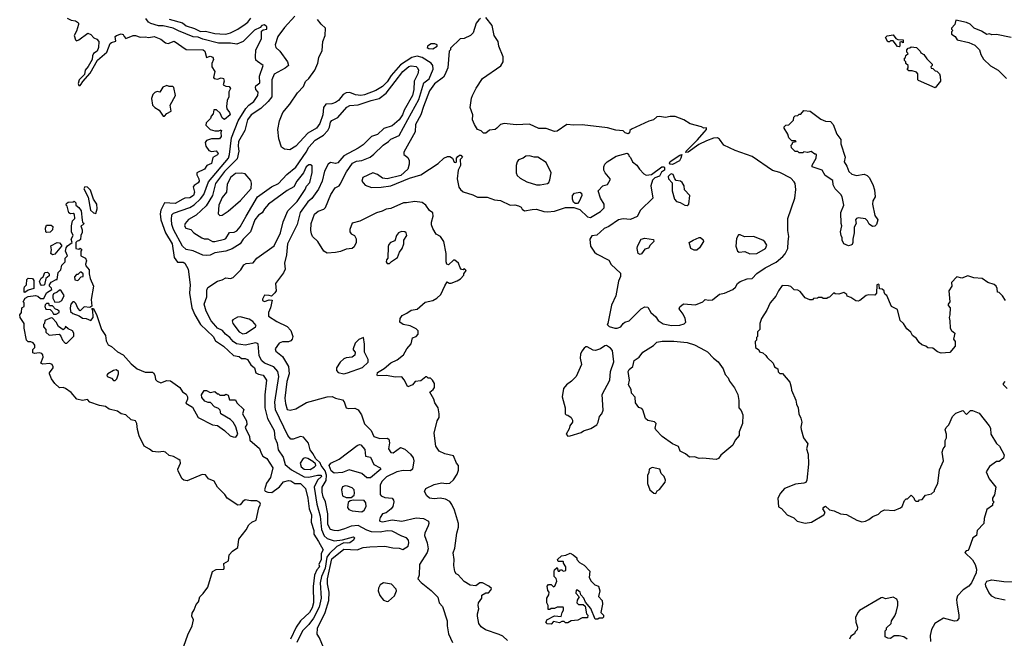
# Model space of a CAD drawing. Extents: x 1793424 to 1900092, y 321114 to 470632.
# Tile 10 of 256: x 1844433 to 1852609, y 346542 to 351675. Entities that reach past the tile are written whole.
import ezdxf

# ---------------------------------------------------------------- set-up
doc = ezdxf.new("R2010")
doc.units = 0

msp = doc.modelspace()

# ---------------------------------------------------------------- linework, layer by layer
at = {"layer": '0CON05XD'}
for points in [[(1844827.7, 351687.7), (1844861.2, 351671.2), (1844895.9, 351665.9), (1844912.5, 351655), (1844922.5, 351645), (1844922.5, 351635), (1844905, 351580), (1844886.2, 351545), (1844897, 351507), (1844905, 351500), (1844925, 351507.5), (1844998.3, 351561.7), (1845025, 351552.5), (1845050, 351525), (1845075, 351512.5), (1845090, 351495), (1845088.8, 351445), (1845075.6, 351415), (1845045, 351393.8), (1845036.9, 351375), (1845035.5, 351344.5), (1845002.8, 351287.2), (1844976.2, 351255), (1844971.2, 351218.8), (1844926.7, 351175), (1844917.5, 351145), (1844925, 351130), (1844935, 351130), (1844945, 351140), (1844957.7, 351162.3), (1845018.8, 351231.2), (1845079.7, 351340.3), (1845157.5, 351405), (1845185, 351478), (1845195, 351486.9), (1845232.5, 351497.5), (1845226.2, 351535), (1845237.5, 351545), (1845276.7, 351556.7), (1845293, 351553), (1845300, 351535), (1845315, 351520), (1845375, 351542.5), (1845395, 351542.5), (1845435, 351528.8), (1845475, 351533.3), (1845505, 351527.5), (1845550, 351535), (1845605, 351512), (1845643.9, 351483.9), (1845665, 351476.7), (1845715, 351496.2), (1845815, 351426.7), (1845957.5, 351425), (1845970, 351415), (1845985, 351360), (1846015, 351372.5), (1846037.5, 351365), (1846042.5, 351345), (1846028.3, 351311.7), (1846027.5, 351285), (1846052.5, 351245), (1846043.3, 351195), (1846047, 351187), (1846075, 351180), (1846105, 351192.5), (1846125, 351187.5), (1846130, 351165), (1846123.9, 351133.9), (1846143.6, 351123.6), (1846171.7, 351121.7), (1846182.5, 351105), (1846170, 351075), (1846170, 351035), (1846156, 351005), (1846150, 350955), (1846154.2, 350934.2), (1846176.7, 350905), (1846180, 350885), (1846135, 350847.5), (1846128.3, 350848.3), (1846115, 350860), (1846099.2, 350899.2), (1846066.1, 350926.1), (1846045, 350927.5), (1846038.8, 350895), (1846023.3, 350875), (1846018, 350855), (1845981.7, 350818.3), (1845979.3, 350799.3), (1846015, 350762.5), (1846055, 350752.5), (1846087.5, 350752.5), (1846105, 350760), (1846110, 350755), (1846102.5, 350737.5), (1846106.2, 350705), (1846093.6, 350686.4), (1846025, 350686.2), (1845985, 350672.5), (1845973.9, 350656.1), (1845980, 350625), (1846005, 350590), (1846025, 350580), (1846065, 350586.7), (1846080, 350565), (1846075.8, 350554.2), (1846037.7, 350532.3), (1846027.3, 350482.7), (1845987.5, 350465), (1845966.7, 350435), (1845903.3, 350405), (1845903.6, 350386.4), (1845921.2, 350355), (1845923.8, 350335), (1845915, 350322), (1845880.8, 350299.2), (1845873.5, 350286.5), (1845884.4, 350244.4), (1845876.5, 350215), (1845845, 350196.9), (1845805, 350193.8), (1845786.7, 350185), (1845725, 350150.4), (1845635, 350155.8), (1845604.5, 350095), (1845599.6, 350065), (1845606.5, 350015), (1845643.1, 349905), (1845700, 349815), (1845715, 349702), (1845745, 349662.5), (1845791.9, 349661.9), (1845804, 349655), (1845832.9, 349605), (1845848.6, 349475), (1845842.9, 349405), (1845862.5, 349285), (1845886.7, 349225), (1845934.6, 349144.6), (1846041.1, 349045), (1846060.2, 349010.2), (1846125.3, 348965.3), (1846209.2, 348889.2), (1846255, 348880), (1846275, 348864.6), (1846305, 348863.1), (1846325, 348854.2), (1846351.4, 348811.4), (1846382.2, 348785), (1846393.6, 348745), (1846415, 348733.8), (1846455, 348725.8), (1846484, 348685), (1846468.8, 348561.2), (1846468.2, 348455), (1846491.9, 348365), (1846545.6, 348265), (1846552.5, 348205), (1846571.4, 348161.4), (1846580, 348105), (1846621.2, 348045), (1846636.7, 347985), (1846690, 347940), (1846795, 347881.8), (1846835, 347877.9), (1846905, 347896.1), (1846935.5, 347895), (1846939.6, 347885), (1846906.5, 347853.5), (1846877.4, 347795), (1846900, 347655), (1846928.8, 347555)], [(1847339.5, 347299.5), (1847465, 347305.4), (1847531.9, 347291.9), (1847585, 347288.9), (1847615, 347279.5), (1847659.2, 347305), (1847665.6, 347335), (1847662, 347355), (1847645, 347375.7), (1847605, 347388.1), (1847525, 347432), (1847485, 347434.6), (1847427, 347423), (1847355, 347425.4), (1847315, 347439.2), (1847245, 347477.9), (1847185, 347471.2), (1847131.3, 347448.7), (1847075, 347434.6), (1847045, 347435.4), (1847013.3, 347445), (1846991.5, 347485), (1846990.7, 347575), (1846973.8, 347675), (1846952.9, 347715), (1846945.3, 347755.3), (1846945.4, 347795), (1846978.9, 347851.1), (1846981.6, 347895), (1846970.6, 347930.6), (1846935.7, 347975.7), (1846926.9, 347996.9), (1846891.7, 348031.7), (1846868.6, 348075), (1846844.4, 348105), (1846830, 348160), (1846789.4, 348209.4), (1846765, 348216), (1846705, 348193.5), (1846685, 348193.1), (1846660, 348225), (1846557.3, 348437.3), (1846552.2, 348502.2), (1846584.5, 348715), (1846576.5, 348755), (1846544.2, 348795), (1846466.2, 348825), (1846443.9, 348843.9), (1846422.7, 348885), (1846414.2, 348984.2), (1846395, 348994), (1846305.7, 348974.3), (1846234.3, 348985.7), (1846205, 349003.3), (1846178.6, 349038.6), (1846143.5, 349065), (1846116.2, 349096.2), (1846075.4, 349115.4), (1846060.8, 349130.8), (1846022.2, 349175), (1845982.5, 349255), (1845963.8, 349315), (1845986.7, 349375), (1845988.3, 349431.7), (1845995, 349452.5), (1846075, 349505.7), (1846115, 349515.8), (1846145, 349532.5), (1846185, 349528), (1846205, 349536.2), (1846270.6, 349599.4), (1846295, 349640.6), (1846315, 349651.5), (1846372.9, 349657.1), (1846401.1, 349695), (1846545, 349798.6), (1846599.1, 349905), (1846622, 349998), (1846660, 350090), (1846736.5, 350165), (1846803.3, 350265), (1846815.9, 350294.1), (1846842, 350325), (1846863, 350407), (1846862.5, 350462.5), (1846848.3, 350471.7), (1846835, 350471.2), (1846812.9, 350455), (1846791.1, 350405), (1846733.5, 350335), (1846710.9, 350289.1), (1846655, 350258.6), (1846500.6, 350145), (1846464.7, 350105.3), (1846447.6, 350072.4), (1846415, 350051.5), (1846385.4, 350015), (1846350, 349915), (1846289.4, 349855), (1846265, 349814), (1846196.8, 349773.2), (1846145, 349754.7), (1846055, 349740), (1846015, 349720.9), (1845985, 349718.8), (1845955, 349721.6), (1845875, 349757.5), (1845815, 349767.3), (1845785.4, 349795), (1845709.2, 349935), (1845696.2, 349975), (1845693.5, 350016.5), (1845695.7, 350054.3), (1845710, 350070), (1845845, 350116.2), (1845881.8, 350138.2), (1845935, 350189.6), (1845962.4, 350225), (1846000.7, 350329.3), (1846166.8, 350525), (1846176.7, 350555), (1846190.7, 350695), (1846247.3, 350835), (1846311.1, 350938.9), (1846335, 350964.5), (1846378.6, 350995), (1846411.4, 351045), (1846414.1, 351074.1), (1846394.6, 351094.6), (1846392.1, 351115), (1846395, 351125.6), (1846428.3, 351151.7), (1846424.7, 351205), (1846454, 351294), (1846407, 351327), (1846395, 351340), (1846390, 351365), (1846393.6, 351425), (1846440.8, 351515), (1846440.3, 351579.7), (1846455, 351591.2), (1846486.7, 351595), (1846486.1, 351616.1), (1846465, 351632.5), (1846445, 351627.5), (1846430.7, 351609.3), (1846383.2, 351586.8), (1846288, 351495), (1846235, 351472.9), (1846185, 351479.5), (1846085, 351479.5), (1845953.5, 351513.5), (1845915, 351529.2), (1845875, 351533.6), (1845751.4, 351581.4), (1845706.7, 351605), (1845625, 351623.8), (1845585, 351624.6), (1845522.1, 351642.1), (1845503.8, 351653.8), (1845481.4, 351685)], [(1845675, 351679.2), (1845785, 351649.2), (1845815.8, 351625), (1845885, 351602.4), (1845935, 351576.9), (1845975, 351580), (1846055, 351560.5), (1846095, 351557.1), (1846145, 351555.5), (1846185, 351564.6), (1846245, 351595.8), (1846305, 351637.8), (1846327.5, 351655), (1846352, 351688)], [(1846718.9, 351705), (1846630.8, 351609.2), (1846576.4, 351535), (1846554.5, 351465), (1846559.2, 351445), (1846592.8, 351412.8), (1846656, 351325), (1846664, 351295), (1846637.8, 351272.2), (1846546.7, 351223.3), (1846527.7, 351175), (1846526.2, 351033.8), (1846495.6, 350995), (1846435, 350936.7), (1846355, 350884.4), (1846325, 350843.8), (1846301.9, 350755), (1846251.3, 350665), (1846247.3, 350625), (1846253.2, 350585), (1846239.6, 350520.4), (1846135, 350416.1), (1846060.4, 350315), (1846034.1, 350215.9), (1845980.9, 350129.1), (1845898.3, 350051.7), (1845835, 350017.5), (1845808, 349985), (1845802, 349965), (1845813.3, 349945), (1845855, 349933.8), (1845880, 349905), (1845944.3, 349864.3), (1845965, 349856.2), (1845995, 349857.5), (1846035, 349834.2), (1846055, 349834.2), (1846135, 349852.5), (1846145, 349858.8), (1846175, 349908), (1846215, 349912.5), (1846235, 349922.9), (1846263.1, 349955), (1846314.4, 350045.6), (1846409.2, 350205), (1846522.9, 350287.1), (1846582, 350315), (1846651.1, 350388.9), (1846725, 350450.6), (1846812.9, 350575), (1846833.1, 350616.9), (1846885.4, 350675), (1846955, 350716.4), (1846991.8, 350755), (1847005.8, 350784.2), (1847014.6, 350825), (1847025, 350838.6), (1847075, 350864.2), (1847150.9, 350949.1), (1847175, 350963.1), (1847245, 350969.6), (1847351.2, 351005), (1847419.2, 351020.8), (1847475.5, 351065), (1847551.2, 351161.2), (1847615, 351244.4), (1847665, 351285.4), (1847685, 351291.1), (1847725, 351285.6), (1847737.5, 351275), (1847744.2, 351255), (1847740, 351225), (1847710, 351165), (1847705.5, 351095), (1847693.7, 351046.3), (1847626.2, 350925), (1847612.5, 350885), (1847585.4, 350845), (1847525, 350794.4), (1847456.7, 350773.3), (1847405, 350720.9), (1847355.7, 350705), (1847285, 350637.5), (1847242.6, 350607.4), (1847123.6, 350546.3), (1847075, 350486.2), (1847055, 350481.2), (1847015, 350489.2), (1846995, 350475.8), (1846965, 350418.8), (1846944.1, 350335.9), (1846915, 350269.2), (1846858.2, 350191.8), (1846826.9, 350163.1), (1846761.9, 350075), (1846737.8, 349975), (1846655.8, 349815), (1846650, 349725), (1846632.5, 349655), (1846637.5, 349605), (1846622.5, 349575), (1846557.5, 349485), (1846562.5, 349425), (1846553, 349407), (1846525, 349380), (1846505, 349387.5), (1846465, 349390), (1846450, 349355), (1846450, 349345), (1846465, 349337.5), (1846505, 349350), (1846528.3, 349348.3), (1846517, 349283), (1846500, 349245), (1846500, 349215), (1846569.3, 349169.3), (1846655, 349130), (1846683.3, 349095), (1846700, 349045), (1846696.7, 349025), (1846685, 349010), (1846665, 349001.2), (1846615, 349000.8), (1846588.8, 348991.2), (1846553.8, 348945), (1846561.2, 348925), (1846615, 348878.8), (1846666.2, 348796.2), (1846669.5, 348735), (1846652.6, 348672.6)], [(1846925, 350813.3), (1846897.5, 350775), (1846825, 350734), (1846725, 350626), (1846675, 350596), (1846630.8, 350600.8), (1846607.7, 350617.7), (1846583.8, 350685), (1846576, 350765), (1846590, 350835), (1846618, 350905), (1846676.8, 350973.2), (1846740.9, 351069.1), (1846788.8, 351121.2), (1846807.7, 351162.3), (1846835, 351186.7), (1846883.8, 351255), (1846908, 351315), (1846918.3, 351361.7), (1846945, 351420), (1846950, 351495), (1846970, 351545), (1846972.5, 351605), (1846937, 351637), (1846905, 351677.5)], [(1848260, 351685), (1848245, 351672.5), (1848223.3, 351645), (1848197.5, 351565), (1848176.4, 351543.6), (1848125, 351517.5), (1848090, 351515), (1848011.7, 351438.3), (1848010, 351425), (1848000, 351415), (1847988, 351275), (1847963.9, 351216.1), (1847951.2, 351198.8), (1847877.8, 351142.2), (1847835.6, 351085), (1847786.7, 350953.3), (1847763.8, 350886.2), (1847721.1, 350805), (1847717.5, 350745), (1847622.5, 350575), (1847622.5, 350555), (1847655, 350532.5), (1847666.1, 350506.1), (1847668, 350475), (1847656.8, 350433.2), (1847597.7, 350382.3), (1847485.9, 350354.1), (1847445, 350360), (1847405, 350390), (1847365, 350403.8), (1847283.3, 350365), (1847273.9, 350333.9), (1847303, 350303), (1847355, 350282), (1847435, 350284), (1847515, 350296.2), (1847671.2, 350358.8), (1847765, 350387.5), (1847908.8, 350481.2), (1847954.2, 350525.8), (1847985, 350540), (1848005, 350540), (1848026.4, 350526.4), (1848041.7, 350491.7), (1848055, 350490), (1848060, 350495), (1848060, 350525), (1848070.7, 350539.3), (1848085, 350550), (1848095, 350550), (1848110, 350535), (1848090, 350515), (1848092.5, 350465), (1848073.6, 350426.4), (1848066.2, 350355), (1848080, 350285), (1848092.5, 350265), (1848115, 350246.7), (1848195, 350221.2), (1848235, 350201.2), (1848315, 350201.2), (1848375, 350181.2), (1848425.8, 350175.8), (1848505, 350136.2), (1848545, 350137.5), (1848575, 350131.2), (1848598, 350118), (1848605, 350102.5), (1848625, 350087.5), (1848689.3, 350100.7), (1848725, 350101.2), (1848785, 350082), (1848815, 350080), (1848875, 350086.7), (1848965, 350116.7), (1849035, 350117.5), (1849085, 350100), (1849149.3, 350039.3), (1849173.9, 350033.9), (1849255.8, 350084.2), (1849286.7, 350115), (1849287.5, 350145), (1849256.2, 350195), (1849237.5, 350255), (1849275, 350297.5), (1849315, 350307.5), (1849337.5, 350345), (1849337.5, 350355), (1849293.3, 350405), (1849283.8, 350425), (1849282.5, 350455), (1849291.4, 350475), (1849312, 350495), (1849385, 350542), (1849477, 350567), (1849488.3, 350558.3), (1849490, 350545), (1849505, 350530), (1849522.5, 350495), (1849557.7, 350467.7), (1849578.8, 350435), (1849615.6, 350395.6), (1849635, 350385.7), (1849680, 350390), (1849765, 350452.5), (1849784.2, 350454.2), (1849788.5, 350445), (1849786.4, 350425), (1849761.2, 350408.8), (1849745, 350375.7), (1849708.3, 350361.7), (1849686.6, 350343.4), (1849674.2, 350295), (1849690, 350195), (1849588.8, 350095), (1849559.3, 350040.7), (1849505, 350016.7), (1849445, 350023.3), (1849406.1, 350013.9), (1849325, 349958.8), (1849285, 349941.2), (1849225, 349887.5), (1849185, 349880), (1849167.5, 349855), (1849174.2, 349794.2), (1849206.1, 349746.1), (1849221.7, 349731.7), (1849325, 349680), (1849345, 349642.5), (1849421.7, 349571.7), (1849422.5, 349545), (1849406.7, 349505), (1849382.5, 349382.5), (1849346.7, 349305), (1849317.5, 349155), (1849310, 349145), (1849328.3, 349128.3), (1849373.9, 349113.9)], [(1849373.9, 349113.9), (1849395, 349114), (1849424.1, 349125.9), (1849443.3, 349155), (1849457.5, 349165), (1849495, 349176.7), (1849593.8, 349275), (1849625, 349293.3), (1849649.5, 349289.5), (1849674.1, 349244.1), (1849715, 349208.8), (1849735, 349180), (1849775, 349150), (1849845, 349136.9), (1849915, 349140.8), (1849949.5, 349150.5), (1849963.8, 349166.2), (1849960, 349195), (1849942.3, 349232.3), (1849910, 349275), (1849915, 349292.5), (1849945, 349317.5), (1850045, 349307.5), (1850105, 349332.5), (1850125, 349352.5), (1850155, 349346.7), (1850185, 349351.2), (1850243.2, 349396.8), (1850285, 349404.2), (1850353.3, 349435), (1850376.7, 349455), (1850393.3, 349485), (1850415, 349501.2), (1850475, 349523.3), (1850515, 349526.7), (1850555, 349568.8), (1850623.3, 349615), (1850715, 349661.4), (1850770.7, 349709.3), (1850789.4, 349730.6), (1850811.5, 349775), (1850815, 349833.3), (1850819.1, 349875), (1850810.5, 349925), (1850810, 350025), (1850869.4, 350195), (1850876.7, 350265), (1850872.5, 350315), (1850865, 350330), (1850835, 350358.8), (1850745, 350406.7), (1850683.9, 350423.9), (1850515, 350538.6), (1850375, 350589.4), (1850280, 350635), (1850245, 350683.8), (1850227.5, 350695), (1850195, 350692.2), (1850135, 350670), (1850071.8, 350638.2), (1849985, 350576.2), (1849963.6, 350573.6), (1849966.7, 350585), (1850062.4, 350677.6), (1850117.4, 350742.6), (1850136.2, 350765), (1850135, 350776.7), (1850115, 350773.8), (1850095.6, 350785.6), (1850001.2, 350811.2), (1849946.7, 350845), (1849875, 350872.5), (1849835, 350872.5), (1849795, 350862.5), (1849745, 350872), (1849725, 350868), (1849697.1, 350842.9), (1849658.3, 350831.7), (1849513, 350767), (1849500, 350755), (1849497.5, 350735), (1849485, 350727.5), (1849460, 350735), (1849445, 350752.5), (1849383, 350757), (1849315, 350778.8), (1849105, 350803.3), (1849035, 350800), (1848975, 350806.2), (1848895, 350750), (1848875, 350746.7), (1848805, 350773.3), (1848745, 350773.3), (1848665, 350807.5), (1848555, 350803.3), (1848455, 350813.3), (1848424.2, 350805.8), (1848395.9, 350774.1), (1848380, 350765), (1848335, 350757.5), (1848305, 350733.3), (1848285, 350733.3), (1848265, 350752.5), (1848234, 350764), (1848208.8, 350805), (1848193.8, 350845), (1848196.9, 350885), (1848174.4, 350945), (1848185.6, 351024.4), (1848194.4, 351045), (1848223.6, 351106.4), (1848275, 351186.2), (1848427.3, 351292.7), (1848446.4, 351326.4), (1848446.4, 351366.4), (1848411.2, 351455), (1848407.5, 351495), (1848372.3, 351542.3), (1848356.3, 351626.3), (1848305, 351693.3)], [(1852665, 351527.5), (1852545, 351552.5), (1852505, 351550), (1852485, 351557.5), (1852462.5, 351552.5), (1852419.5, 351579.5), (1852357.5, 351605), (1852325, 351636.7), (1852295, 351652.5), (1852205, 351670), (1852197.5, 351635), (1852170, 351605), (1852170, 351595), (1852180, 351585), (1852170, 351575), (1852170, 351555), (1852200, 351535), (1852218.3, 351508.3), (1852315, 351486.7), (1852363, 351463), (1852402.5, 351425), (1852413.3, 351385), (1852435, 351347.5), (1852495, 351292.5), (1852556.4, 351256.4), (1852627.5, 351187.5)], [(1851735, 351450), (1851721.7, 351451.7), (1851685, 351500), (1851665, 351500), (1851655, 351490), (1851641.7, 351491.7), (1851621.7, 351528.3), (1851635, 351540), (1851685, 351550), (1851708.3, 351518.3), (1851725, 351510), (1851768.3, 351508.3), (1851768.3, 351481.7), (1851755, 351490), (1851741.7, 351488.3), (1851740, 351455), (1851735, 351450)], [(1847865, 351433.8), (1847900, 351455), (1847900, 351465), (1847880, 351475), (1847850, 351475), (1847820, 351455), (1847817.5, 351445), (1847830, 351435), (1847865, 351433.8)], [(1852035, 351110), (1851895, 351170), (1851890, 351175), (1851890, 351225), (1851878.3, 351238.3), (1851845, 351250), (1851815, 351250), (1851801.7, 351261.7), (1851810, 351275), (1851810, 351295), (1851791.7, 351311.7), (1851790, 351325), (1851780, 351335), (1851780, 351355), (1851788.3, 351361.7), (1851791.7, 351378.3), (1851810, 351395), (1851800, 351405), (1851800, 351425), (1851811.7, 351438.3), (1851825, 351440), (1851835, 351450), (1851880, 351445), (1851910, 351415), (1851915, 351400), (1851940, 351385), (1851965, 351350), (1852010, 351305), (1852010, 351295), (1852000, 351285), (1852001.7, 351271.7), (1852015, 351270), (1852035, 351250), (1852048.3, 351248.3), (1852070, 351225), (1852077.5, 351205), (1852080, 351165), (1852035, 351110)], [(1848484.4, 346524.4), (1848445, 346558.8), (1848415, 346573.8), (1848301.7, 346611.7), (1848265, 346637.5), (1848246.2, 346665), (1848233.8, 346725), (1848233.8, 346745), (1848246.7, 346785), (1848240, 346815), (1848242.5, 346835), (1848270, 346875), (1848271.7, 346898.3), (1848305, 346920), (1848325, 346920), (1848345, 346940), (1848350, 346955), (1848330, 346975), (1848275, 347002.5), (1848255, 347002.5), (1848221.7, 346978.3), (1848175, 346982.5), (1848123.6, 347013.6), (1848075, 347067.5), (1848057, 347077), (1848047.5, 347095), (1848038.8, 347145), (1848042, 347195), (1848031.7, 347251.7), (1848045, 347290), (1848062, 347415), (1848076.2, 347465), (1848076.2, 347495), (1848044.2, 347605), (1848022.7, 347652.7), (1848005, 347676.2), (1847970, 347695), (1847925, 347705.8), (1847875, 347699.2), (1847835, 347703.8), (1847814.2, 347724.2), (1847795, 347760), (1847806.7, 347785), (1847875, 347818.6), (1847935, 347830.8), (1847975, 347826.2), (1848005, 347830), (1848034.1, 347855.9), (1848066.2, 347903.8), (1848077, 347937), (1848077.5, 347975), (1848060, 347995), (1848036.4, 348056.4), (1847962.7, 348072.7), (1847917.5, 348095), (1847890, 348135), (1847873.6, 348243.6), (1847900, 348345), (1847917.5, 348375), (1847917.5, 348405), (1847906.7, 348455), (1847880, 348495), (1847872.5, 348525), (1847840, 348585), (1847867.5, 348605), (1847876.4, 348623.6), (1847877, 348657), (1847860, 348685), (1847845, 348700), (1847825, 348700), (1847815, 348710), (1847805, 348710), (1847765, 348677.5), (1847718.3, 348671.7), (1847696.1, 348643.9), (1847655, 348627.5), (1847627, 348687), (1847605, 348710), (1847555, 348707.5), (1847475, 348722.5), (1847405, 348720), (1847402.5, 348725), (1847403.6, 348746.4), (1847460.7, 348779.3), (1847515, 348826.2), (1847567, 348853), (1847620, 348895), (1847646.7, 348945), (1847684, 348985), (1847695.8, 349034.2), (1847725, 349046.2), (1847741.2, 349065), (1847741.7, 349091.7), (1847725, 349110), (1847675, 349134), (1847616.4, 349146.4), (1847590, 349165), (1847592.5, 349195), (1847610, 349220), (1847648.3, 349238.3), (1847685, 349263.3), (1847735, 349273.8), (1847799.3, 349330.7), (1847862.5, 349345), (1847896.7, 349365), (1847931.2, 349395), (1847962.3, 349467.7), (1847981.7, 349498.3), (1847998.3, 349488.3), (1848015, 349487.5), (1848065, 349506.7), (1848092.5, 349525), (1848120, 349555), (1848120, 349565), (1848140, 349595), (1848125, 349610), (1848115, 349600), (1848101.7, 349601.7), (1848090, 349615), (1848077.5, 349655), (1848045, 349680), (1848035, 349680), (1847995, 349640), (1847980, 349645), (1847973.8, 349665), (1847973.6, 349733.6), (1847953.9, 349833.9), (1847927.5, 349875), (1847892.5, 349895), (1847863, 349943), (1847853, 349973), (1847852.5, 349995), (1847867.5, 350045), (1847863, 350073), (1847835, 350092.5), (1847805.9, 350135.9), (1847775, 350157.5), (1847715, 350166.7), (1847645.9, 350154.1), (1847620, 350155), (1847515, 350108), (1847475, 350103.8), (1847442.5, 350085), (1847395, 350071.2), (1847257.7, 350002.3), (1847195, 349986.7), (1847173.3, 349935), (1847173.6, 349913.6), (1847185, 349897.5), (1847213, 349883), (1847227, 349857), (1847227.5, 349825), (1847209.3, 349790.7), (1847195, 349777.5), (1847145, 349770), (1847098.3, 349751.7), (1847055, 349742), (1846985, 349737.5), (1846957.5, 349755), (1846910, 349835), (1846865.8, 349875.8), (1846855, 349897.5), (1846850, 349925), (1846854.2, 349985), (1846880.3, 350059.7), (1846912.5, 350085), (1846958.3, 350101.7), (1846973.6, 350116.4), (1847016.2, 350225), (1847051.7, 350278.3), (1847085, 350297.5), (1847095, 350310), (1847148.1, 350411.9), (1847196.8, 350483.2), (1847229.7, 350500.3), (1847275, 350507.5), (1847344, 350535), (1847375, 350558.1), (1847452, 350635), (1847495, 350662.9), (1847515, 350684.2), (1847584, 350715), (1847655, 350846.7), (1847748.8, 351011.2), (1847788.8, 351151.2), (1847831.9, 351185), (1847865.5, 351265), (1847863.8, 351295), (1847850, 351315), (1847775, 351362), (1847735, 351371.2), (1847689.7, 351360.3), (1847595, 351300.9), (1847517.5, 351212.5), (1847485, 351160.4), (1847445, 351120), (1847391.4, 351088.6), (1847297.4, 351052.6), (1847265, 351047.1), (1847221.9, 351051.9), (1847175, 351069.4), (1847145, 351066.7), (1847118, 351055), (1847080, 351005), (1847055, 350986.9), (1847025, 350977.1), (1846975, 350973.8), (1846955.6, 350945), (1846951.5, 350885), (1846925, 350813.3)], [(1845635, 350873.8), (1845655, 350897.5), (1845690, 350915), (1845682.5, 350965), (1845726.2, 351045), (1845713, 351113), (1845705, 351120), (1845675, 351120), (1845655, 351130), (1845622.5, 351115), (1845597, 351073), (1845575, 351080), (1845555, 351070), (1845540, 351055), (1845528, 351022), (1845536.7, 350965), (1845556.2, 350945), (1845590.8, 350925), (1845625, 350873.8), (1845635, 350873.8)], [(1851315, 349797.5), (1851277.5, 349815), (1851262.5, 349845), (1851262.5, 349865), (1851253.3, 349885), (1851247.5, 349915), (1851260, 349965), (1851253.3, 349985), (1851252.5, 350075), (1851277.5, 350135), (1851262.5, 350205), (1851252.5, 350225), (1851205, 350270), (1851187.5, 350305), (1851185, 350340), (1851121.7, 350381.7), (1851097.5, 350425), (1851013, 350453), (1851013, 350467), (1851047.5, 350525), (1851050, 350555), (1851045, 350560), (1851035, 350560), (1851005, 350580), (1850975, 350572.5), (1850945, 350577.5), (1850935, 350570), (1850905, 350570), (1850895, 350580), (1850871.7, 350581.7), (1850841.7, 350611.7), (1850840, 350635), (1850848.3, 350641.7), (1850851.7, 350658.3), (1850880, 350665), (1850875, 350670), (1850845, 350670), (1850820, 350695), (1850810, 350725), (1850780, 350775), (1850780, 350785), (1850795, 350800), (1850818.3, 350801.7), (1850858.3, 350841.7), (1850860, 350865), (1850871.7, 350878.3), (1850895, 350880), (1850905, 350890), (1850918.3, 350891.7), (1850945, 350920), (1850997, 350917), (1851085, 350850), (1851123, 350833), (1851165, 350830), (1851186.7, 350805), (1851217.5, 350725), (1851251.7, 350681.7), (1851252.5, 350645), (1851287.5, 350535), (1851280, 350495), (1851300.7, 350460.7), (1851317.5, 350415), (1851343, 350393), (1851380.7, 350380.7), (1851445, 350393.3), (1851470.7, 350380.7), (1851486.1, 350366.1), (1851517.7, 350307.7), (1851532, 350262), (1851535.9, 350204.1), (1851517.5, 350172.5), (1851513.3, 350145), (1851535, 350050), (1851557.5, 350015), (1851546.7, 349975), (1851535, 349962.5), (1851515, 349957.5), (1851487, 349977), (1851472.5, 350005), (1851455, 350022.5), (1851395, 350030), (1851382.5, 350025), (1851373.3, 350015), (1851377.5, 349985), (1851363, 349953), (1851362.5, 349905), (1851350, 349855), (1851350, 349825), (1851345, 349810), (1851335, 349802.5), (1851315, 349797.5)], [(1848755, 350303.8), (1848815, 350316.7), (1848826.2, 350325), (1848836, 350345), (1848847.5, 350405), (1848805, 350490), (1848735, 350533.3), (1848705, 350533.3), (1848665, 350546.2), (1848635, 350541.2), (1848613.6, 350526.4), (1848575, 350512.5), (1848563.8, 350495), (1848556.7, 350465), (1848556.7, 350405), (1848565, 350382.5), (1848589.3, 350359.3), (1848645, 350330), (1848725, 350303.8), (1848755, 350303.8)], [(1849855, 350473.5), (1849833.3, 350475), (1849828, 350485), (1849835, 350497.5), (1849915, 350551.2), (1849930, 350555), (1849924.2, 350525), (1849910.6, 350505), (1849855, 350473.5)], [(1846095, 350048.8), (1846115, 350054), (1846163.8, 350085), (1846267.5, 350175), (1846355.7, 350275), (1846357.5, 350317.5), (1846351.7, 350341.7), (1846305, 350396.2), (1846275, 350400.8), (1846225, 350397.5), (1846183.1, 350365), (1846155, 350307.5), (1846150.8, 350245), (1846115, 350198), (1846086.2, 350135), (1846080, 350065), (1846095, 350048.8)], [(1849975, 350133.8), (1849990, 350145), (1849996.7, 350215), (1849954.3, 350264.3), (1849950, 350295), (1849935, 350322.5), (1849920, 350335), (1849885, 350340), (1849873, 350353), (1849859.3, 350389.3), (1849845, 350396.2), (1849835, 350391.2), (1849818.8, 350375), (1849820, 350355), (1849851.7, 350321.7), (1849851.2, 350255), (1849870, 350185), (1849886.4, 350166.4), (1849917.7, 350157.7), (1849955, 350136.7), (1849975, 350133.8)], [(1845065, 350067.5), (1845078, 350105), (1845072.5, 350145), (1845046.7, 350185), (1845020.5, 350260.5), (1844997.5, 350285), (1844975, 350286.7), (1844965, 350270), (1845003.1, 350203.1), (1845020.6, 350095), (1845045, 350071.2), (1845065, 350067.5)], [(1849065, 350150), (1849045, 350150), (1849031.7, 350161.7), (1849022.5, 350185), (1849023.3, 350215), (1849040, 350235), (1849085, 350242.5), (1849097.5, 350235), (1849100, 350215), (1849080, 350165), (1849065, 350150)], [(1845748.6, 347928.6), (1845745.8, 347945), (1845769.2, 347995), (1845765.7, 348015.7), (1845755.8, 348025.8), (1845709.5, 348049.5), (1845675, 348057.5), (1845645, 348087.1), (1845625, 348091.4), (1845585, 348085.8), (1845535, 348092.9), (1845512.1, 348112.1), (1845466.7, 348135), (1845425, 348222.5), (1845411.1, 348275), (1845406.7, 348325), (1845395, 348345.8), (1845358.8, 348355), (1845314.6, 348394.6), (1845275.6, 348405.6), (1845245.6, 348425.6), (1845175, 348443.3), (1845145, 348466), (1845095, 348474), (1845015, 348501.4), (1844995, 348522.5), (1844955, 348516), (1844907.5, 348525), (1844861.4, 348581.4), (1844815, 348614.3), (1844795, 348622.9), (1844765, 348620), (1844725, 348656.2), (1844696.2, 348695), (1844680.8, 348735), (1844680, 348745), (1844710, 348785), (1844712, 348795), (1844702.9, 348812.9), (1844682.3, 348822.3), (1844625, 348816), (1844610, 348825), (1844628.8, 348875), (1844626.2, 348895), (1844615.8, 348905.8), (1844595, 348911.2), (1844555, 348903.8), (1844541.7, 348911.7), (1844543, 348937), (1844560, 348955), (1844560, 348975), (1844545, 348992.5), (1844525, 349002.5), (1844503, 349003), (1844490, 349015), (1844470.6, 349115), (1844470, 349155), (1844436.7, 349205), (1844433.3, 349225), (1844447.5, 349245), (1844450, 349285), (1844470, 349295), (1844470, 349325), (1844462.5, 349335), (1844480, 349365), (1844503, 349377), (1844565, 349387.5), (1844585, 349380), (1844605, 349360), (1844635, 349362.5), (1844655, 349407.5), (1844700, 349435), (1844697, 349447), (1844680, 349465), (1844680, 349475), (1844695, 349497.5), (1844735, 349520), (1844745, 349520), (1844753, 349577), (1844775, 349600), (1844783, 349637), (1844810, 349665), (1844810, 349695), (1844830, 349715), (1844812.5, 349755), (1844818.3, 349781.7), (1844830.7, 349799.3), (1844870, 349825), (1844860, 349855), (1844877.5, 349885), (1844863.6, 349913.6), (1844862.5, 349965), (1844872.5, 350005), (1844890, 350025), (1844888.3, 350058.3), (1844877, 350067), (1844855, 350062.5), (1844841.7, 350071.7), (1844827, 350127), (1844820, 350135), (1844821.7, 350148.3), (1844835, 350160), (1844877.5, 350162.5), (1844885, 350170), (1844900, 350155), (1844900, 350135), (1844925, 350117.5), (1844945, 350087.5), (1844950.8, 350010.8), (1844956, 349996), (1844970, 349985), (1844955, 349970), (1844940, 349965), (1844951.7, 349931.7), (1844951.7, 349908.3), (1844940, 349885), (1844938.3, 349851.7), (1844925, 349840), (1844911.7, 349838.3), (1844900, 349825), (1844900, 349775), (1844925, 349770), (1844935, 349780), (1844948.3, 349768.3), (1844940, 349755), (1844940, 349715), (1844980, 349695), (1844987.5, 349675), (1844980, 349645), (1844983, 349633), (1845010.5, 349600.5), (1845010, 349565), (1845018.3, 349528.3), (1845046.2, 349465), (1845025.9, 349354.1), (1845031.7, 349298.3), (1845015, 349287.5), (1844968.3, 349291.7), (1844935, 349260), (1844915, 349280), (1844899.3, 349319.3), (1844885, 349332.5), (1844875, 349332.5), (1844856.7, 349315), (1844851.2, 349285), (1844853.9, 349253.9), (1844875, 349237.5), (1844927, 349217), (1844955, 349197.5), (1844985, 349196.7), (1845025, 349180), (1845042.5, 349205), (1845040, 349265), (1845032.5, 349277.5), (1845045, 349277.5), (1845075, 349220), (1845113.2, 349103.2), (1845146, 349055), (1845150.7, 349010.7), (1845167, 348977), (1845195, 348962.5), (1845245, 348918), (1845291.2, 348895), (1845360, 348820), (1845408.6, 348778.6), (1845475, 348750), (1845535, 348748.8), (1845545, 348743.8), (1845555.7, 348725), (1845560, 348690), (1845575.8, 348675.8), (1845605, 348662.5), (1845655, 348680), (1845685, 348679.4), (1845762.7, 348622.7), (1845786.1, 348586.1), (1845816.4, 348566.4), (1845827.5, 348545), (1845826.7, 348525), (1845813, 348493), (1845868.8, 348458.8), (1845914.3, 348374.3), (1846034.1, 348314.1), (1846075, 348306.7), (1846135, 348266), (1846180.8, 348220.8), (1846205, 348213.1), (1846228.3, 348211.7), (1846243.8, 348235), (1846226.9, 348296.9), (1846206.1, 348336.1), (1846185, 348357.5), (1846103.6, 348403.6), (1846096.7, 348435), (1846085, 348447.5), (1846051.7, 348461.7), (1846017, 348497), (1845998.3, 348498.3), (1845970.7, 348510.7), (1845945, 348540), (1845943, 348563), (1845965, 348596.7), (1845985, 348597.5), (1846015, 348582.5), (1846055, 348590), (1846075, 348570), (1846085, 348570), (1846095, 348560), (1846135, 348560), (1846145, 348567.5), (1846165, 348560), (1846175, 348520), (1846225, 348520), (1846237.5, 348495), (1846295, 348440), (1846283.6, 348403.6), (1846316.7, 348345), (1846318.8, 348315), (1846305.8, 348295), (1846307.5, 348285), (1846341.5, 348215), (1846345.6, 348185), (1846425, 348115.6), (1846437.6, 348077.6), (1846452.2, 348052.2), (1846485.5, 348035), (1846535.3, 347955), (1846516.6, 347875), (1846481.4, 347828.6), (1846466.4, 347775), (1846471.5, 347761.5), (1846493.3, 347753.3), (1846527.9, 347752.1), (1846590.6, 347799.4), (1846625, 347839.4), (1846665, 347852), (1846685, 347848), (1846717.3, 347827.3), (1846765, 347827.5), (1846805.6, 347785), (1846827.1, 347705), (1846837.3, 347615), (1846856.9, 347565), (1846852.5, 347505), (1846875.4, 347435), (1846874.4, 347405), (1846915.4, 347345), (1846952, 347275), (1846936.4, 347245), (1846937.5, 347195), (1846918.1, 347155), (1846922.9, 347135), (1846900.1, 347109.9), (1846880.3, 347065), (1846870.9, 346970.9), (1846872.5, 346835), (1846860.8, 346795), (1846838.5, 346755), (1846763.7, 346686.3), (1846730, 346635), (1846682.5, 346535)], [(1844655, 349910), (1844650, 349915), (1844647.5, 349945), (1844655, 349970), (1844695, 349970), (1844708.3, 349958.3), (1844705, 349930), (1844685, 349912.5), (1844655, 349910)], [(1847505, 349652.5), (1847520.7, 349669.3), (1847569.3, 349700.7), (1847587.5, 349745), (1847610, 349775), (1847622.5, 349815), (1847622.5, 349845), (1847646.7, 349885), (1847642.5, 349905), (1847630, 349915), (1847603.9, 349916.1), (1847577.5, 349905), (1847563.3, 349885), (1847549.3, 349840.7), (1847512.5, 349825), (1847499.3, 349810.7), (1847493, 349793), (1847490, 349695), (1847478.3, 349681.7), (1847477.5, 349665), (1847485, 349652.5), (1847505, 349652.5)], [(1844705, 349722.5), (1844692.5, 349735), (1844697.5, 349765), (1844693, 349797), (1844743.6, 349826.4), (1844765, 349822.5), (1844780, 349805), (1844780, 349795), (1844725, 349730), (1844705, 349722.5)], [(1849585, 349727.5), (1849570, 349735), (1849560, 349775), (1849562.5, 349795), (1849593.8, 349855), (1849625, 349863.3), (1849695, 349850), (1849700, 349835), (1849667, 349803), (1849655, 349780), (1849625, 349770), (1849595, 349732.5), (1849585, 349727.5)], [(1850055, 349762.5), (1850033, 349763), (1850007, 349777), (1849992.5, 349825), (1850024.1, 349845.9), (1850075, 349867.5), (1850087, 349867), (1850108.8, 349848.8), (1850110, 349835), (1850078.8, 349781.2), (1850055, 349762.5)], [(1850495, 349730.8), (1850555, 349734.2), (1850625, 349777.5), (1850636.7, 349805), (1850621.7, 349831.7), (1850602.5, 349845), (1850525, 349875.7), (1850452.3, 349872.3), (1850415, 349890), (1850400.7, 349889.3), (1850385, 349860), (1850380, 349795), (1850394.1, 349754.1), (1850406.4, 349746.4), (1850455, 349750), (1850495, 349730.8)], [(1844475, 349410), (1844470, 349415), (1844470, 349445), (1844473, 349457), (1844490, 349475), (1844491.7, 349518.3), (1844505, 349530), (1844538.3, 349528.3), (1844551.7, 349511.7), (1844550, 349445), (1844505, 349430), (1844475, 349410)], [(1844615, 349470), (1844605, 349480), (1844598.3, 349501.7), (1844610.7, 349529.3), (1844628.3, 349541.7), (1844641.7, 349578.3), (1844665, 349580), (1844677.5, 349565), (1844679.3, 349550.7), (1844651.7, 349528.3), (1844640, 349475), (1844635, 349472.5), (1844615, 349470)], [(1844915, 349510), (1844945, 349540), (1844960, 349545), (1844960, 349565), (1844945, 349580), (1844935, 349580), (1844915, 349560), (1844905, 349560), (1844888.3, 349541.7), (1844890, 349515), (1844915, 349510)], [(1852620, 349345), (1852593, 349383), (1852565, 349410), (1852553.3, 349413.3), (1852550, 349445), (1852540, 349465), (1852525, 349477.5), (1852473.3, 349493.3), (1852425, 349527.5), (1852355, 349532.5), (1852305, 349550), (1852255, 349530), (1852215, 349540), (1852170, 349495), (1852173.3, 349465), (1852147.5, 349425), (1852157.5, 349335), (1852142.5, 349315), (1852143, 349303), (1852160, 349285), (1852157.5, 349225), (1852150, 349205), (1852157.5, 349175), (1852160, 349115), (1852170, 349095), (1852197.5, 349075), (1852187.5, 349025), (1852200, 349005), (1852200, 348965), (1852156.7, 348913.3), (1852085, 348907.5), (1852055, 348920), (1852015, 348950), (1851975, 348952.5), (1851956.7, 348966.7), (1851925, 348977.5), (1851902.5, 348995), (1851879.3, 349029.3), (1851847.5, 349055), (1851833, 349083), (1851800.7, 349110.7), (1851772.5, 349155), (1851745, 349180), (1851720.7, 349270.7), (1851672.5, 349295), (1851632.5, 349385), (1851620, 349395), (1851610, 349415), (1851610, 349425), (1851595, 349440), (1851571.7, 349441.7), (1851570, 349475), (1851565, 349480), (1851550, 349475), (1851547.5, 349405), (1851535, 349390), (1851485, 349392.5), (1851463, 349387), (1851410, 349345), (1851395, 349340), (1851375, 349342.5), (1851335, 349370), (1851305, 349380), (1851300, 349395), (1851275, 349410), (1851235, 349397.5), (1851205, 349400), (1851193, 349407), (1851158.3, 349371.7), (1851145, 349370), (1851135, 349360), (1851105, 349360), (1851095, 349370), (1851065, 349370), (1851057, 349363), (1851025, 349360), (1851015, 349350), (1850995, 349350), (1850955, 349367.5), (1850915, 349420), (1850895, 349430), (1850863, 349433), (1850835, 349460), (1850817, 349467), (1850765, 349470), (1850733.9, 349426.1), (1850710.7, 349379.3), (1850663.9, 349326.1), (1850636.1, 349263.9), (1850593.6, 349196.4), (1850580, 349155), (1850580, 349105), (1850560, 349085), (1850560, 349045), (1850551.7, 349038.3), (1850550, 349015), (1850540, 349005), (1850542.5, 348955), (1850570, 348935), (1850575, 348920), (1850605, 348910), (1850629.3, 348889.3), (1850640.7, 348870.7), (1850690, 348825), (1850700, 348795), (1850728.3, 348778.3), (1850731.7, 348751.7), (1850745, 348740), (1850768.3, 348738.3), (1850827, 348667), (1850840, 348625), (1850840.7, 348600.7), (1850877, 348517), (1850882.5, 348485), (1850897.5, 348455), (1850903.6, 348403.6), (1850919.3, 348369.3), (1850926.7, 348335), (1850918.8, 348295), (1850921.2, 348275), (1850942.5, 348205), (1850976.2, 348155), (1850966.2, 348115), (1850978.8, 348068.8), (1850982.7, 347987.3)], [(1844725, 349330), (1844765, 349332.5), (1844782.5, 349345), (1844802.5, 349385), (1844775, 349430), (1844765, 349430), (1844745, 349412.5), (1844715, 349400), (1844707.5, 349385), (1844707.5, 349365), (1844725, 349330)], [(1844715, 349230), (1844735, 349232.5), (1844760, 349245), (1844760, 349255), (1844748.3, 349268.3), (1844731.7, 349271.7), (1844705, 349300), (1844681.7, 349301.7), (1844675, 349320), (1844655, 349320), (1844645, 349310), (1844642.5, 349295), (1844651.7, 349271.7), (1844685, 349270), (1844703, 349253), (1844715, 349230)], [(1844825, 348990), (1844881.7, 349048.3), (1844882.5, 349075), (1844873, 349093), (1844835, 349110), (1844815, 349130), (1844808.3, 349111.7), (1844795, 349100), (1844755, 349130), (1844737.5, 349165), (1844705, 349197.5), (1844695, 349200), (1844641.7, 349178.3), (1844640, 349155), (1844630, 349145), (1844630, 349125), (1844650, 349105), (1844651.7, 349081.7), (1844678.3, 349058.3), (1844760, 349065), (1844775, 349050), (1844790, 349015), (1844811.7, 348991.7), (1844825, 348990)], [(1846285, 349067.5), (1846315, 349072.9), (1846392.5, 349125), (1846397.5, 349137.5), (1846369.3, 349169.3), (1846339.5, 349189.5), (1846265, 349210), (1846242.4, 349207.6), (1846203.3, 349185), (1846198.8, 349175), (1846202.9, 349155), (1846255, 349085.8), (1846285, 349067.5)], [(1847125, 348736), (1847155, 348744), (1847280.7, 348789.3), (1847327, 348833), (1847327.5, 348855), (1847296.7, 348915), (1847296.4, 348983.6), (1847287, 349037), (1847249.3, 349020.7), (1847219.3, 348990.7), (1847202.5, 348945), (1847202.5, 348935), (1847217.5, 348915), (1847215, 348890), (1847195, 348873.3), (1847145, 348870), (1847125, 348860), (1847095, 348832.5), (1847063.8, 348785), (1847063.8, 348763.8), (1847078.3, 348748.3), (1847125, 348736)], [(1848985, 348220), (1849005, 348222.5), (1849095, 348250), (1849115, 348263.3), (1849175, 348283.3), (1849225, 348312.5), (1849237.5, 348335), (1849248.3, 348381.7), (1849266.7, 348405), (1849277.5, 348435), (1849269.2, 348565), (1849332.9, 348685), (1849340, 348755), (1849366, 348835), (1849355, 348930), (1849339.3, 348949.3), (1849305, 348970), (1849291.7, 348968.3), (1849255, 348943.3), (1849215, 348930), (1849195, 348932.5), (1849145, 348960), (1849135, 348960), (1849120.7, 348949.3), (1849100, 348925), (1849090.7, 348899.3), (1849087.5, 348865), (1849097.5, 348815), (1849053.3, 348715), (1849015.9, 348674.1), (1848972.5, 348645), (1848947.5, 348615), (1848936.7, 348545), (1848963, 348453), (1848962.5, 348405), (1848970, 348395), (1848985, 348392.5), (1849012.5, 348375), (1849023, 348353), (1849022.5, 348335), (1849000, 348305), (1848995, 348280), (1848970, 348235), (1848985, 348220)], [(1850215, 348026.7), (1850105, 348036.7), (1850075, 348033.8), (1850035, 348047.5), (1849995, 348044), (1849962.3, 348072.3), (1849917.5, 348095), (1849903, 348133), (1849852.5, 348155), (1849767.5, 348215), (1849715, 348272.5), (1849710.8, 348285), (1849717.5, 348325), (1849705, 348336.7), (1849648.3, 348348.3), (1849628.8, 348365), (1849607, 348437), (1849598.3, 348448.3), (1849575, 348457.5), (1849546.2, 348495), (1849543.9, 348543.9), (1849513.8, 348575), (1849510, 348605), (1849488.8, 348645), (1849498, 348685), (1849486.2, 348755), (1849495, 348773.3), (1849523.6, 348796.4), (1849535, 348847.5), (1849576.2, 348873.8), (1849607.5, 348915), (1849695, 348971.2), (1849725, 348998), (1849767.7, 349007.7), (1849865, 349008), (1849975, 348996.2), (1850035, 348976.2), (1850125, 348930), (1850145, 348920), (1850193.3, 348865), (1850233.8, 348835), (1850275, 348777.5), (1850291.7, 348731.7), (1850315, 348702.5), (1850326.2, 348676.2), (1850369.7, 348619.7), (1850396.2, 348565), (1850403.9, 348513.9), (1850403.8, 348455), (1850425, 348432.5), (1850438, 348395), (1850435.5, 348324.5), (1850408, 348255), (1850406.2, 348225), (1850374.2, 348185.8), (1850353.3, 348145), (1850255, 348060), (1850235, 348033.3), (1850215, 348026.7)], [(1845225, 348680), (1845240, 348695), (1845253, 348737), (1845252.5, 348755), (1845235, 348768.8), (1845212.5, 348765), (1845163.9, 348736.1), (1845157.5, 348725), (1845160, 348715), (1845195, 348700), (1845211.7, 348681.7), (1845225, 348680)], [(1846652.6, 348672.6), (1846635.6, 348535), (1846640.3, 348490.3), (1846655, 348440), (1846680, 348435), (1846725, 348447.1), (1846815, 348497.1), (1846985, 348546), (1847028.3, 348548.3), (1847055, 348533.8), (1847115, 348520), (1847126.7, 348505), (1847143.9, 348453.9), (1847165, 348448.8), (1847215, 348451.2), (1847245, 348436.7), (1847272, 348395), (1847295, 348321.2), (1847350.6, 348265), (1847375, 348217.5), (1847425, 348200.8), (1847485, 348201.2), (1847497.5, 348195), (1847503.8, 348165), (1847496.7, 348115), (1847513.9, 348083.9), (1847535, 348081.2), (1847595, 348124), (1847631.7, 348111.7), (1847678.3, 348068.3), (1847699.1, 348039.1), (1847705.8, 348015), (1847694, 347945), (1847677.8, 347932.2), (1847616, 347934), (1847565, 347924), (1847479.5, 347880.5), (1847443.3, 347845), (1847427.5, 347815), (1847427.5, 347735), (1847433.6, 347723.6), (1847465, 347710), (1847525, 347703.3), (1847538.3, 347688.3), (1847540, 347675), (1847531.2, 347635), (1847518.8, 347615), (1847475, 347582), (1847445, 347573.8), (1847426, 347545), (1847420.7, 347520.7), (1847424.1, 347514.1), (1847445, 347507.5), (1847525, 347525.6), (1847606.6, 347513.4), (1847725, 347541.9), (1847787, 347537), (1847826.7, 347515), (1847831.2, 347495), (1847826.2, 347475), (1847797.5, 347415), (1847793.8, 347395), (1847816.2, 347335), (1847826.2, 347285), (1847816.2, 347255), (1847753.8, 347155), (1847750, 347065), (1847740, 347035), (1847767.5, 347005), (1847849.5, 346939.5), (1847905, 346882.5), (1847917.5, 346835), (1847943.3, 346805), (1847983, 346687), (1847983.3, 346645), (1847995, 346580), (1848026.4, 346506.4)], [(1852632.5, 348615), (1852602.5, 348645), (1852602.5, 348655), (1852615, 348672.5)], [(1850982.7, 347987.3), (1850968.8, 347855), (1850960, 347835), (1850945, 347828), (1850875, 347820), (1850785, 347783.8), (1850751.2, 347745), (1850728.8, 347705), (1850733.9, 347633.9), (1850757.7, 347617.7), (1850806.2, 347565), (1850861.4, 347541.4), (1850887.5, 347515), (1850955, 347496.2), (1851007.5, 347505), (1851110, 347565), (1851120, 347585), (1851102.5, 347615), (1851110.7, 347629.3), (1851125, 347637.5), (1851158.3, 347608.3), (1851195, 347600), (1851250, 347575), (1851299.5, 347569.5), (1851385, 347522), (1851425, 347507.5), (1851455, 347512.5), (1851485, 347527.5), (1851516.4, 347553.6), (1851565, 347572.5), (1851587, 347593), (1851615, 347607.5), (1851695, 347602.5), (1851747, 347623), (1851760, 347635), (1851780, 347685), (1851795, 347700), (1851805, 347700), (1851835, 347730), (1851858.3, 347708.3), (1851861.7, 347691.7), (1851875, 347680), (1851895, 347680), (1851905, 347690), (1851926.4, 347693.6), (1851955, 347730), (1852005, 347740), (1852028.3, 347761.7), (1852030, 347775), (1852057.5, 347825), (1852070.7, 347939.3), (1852102.5, 348015), (1852092.5, 348085), (1852100, 348115), (1852117.5, 348135), (1852118.3, 348181.7), (1852127.5, 348205), (1852127.5, 348235), (1852118.3, 348271.7), (1852125, 348290), (1852147, 348313), (1852177.7, 348382.3), (1852205, 348410), (1852263, 348433), (1852295, 348397.5), (1852329.3, 348430.7), (1852345, 348433.3), (1852399.5, 348409.5), (1852483.8, 348305), (1852493.3, 348285), (1852497.5, 348235), (1852545, 348157.5), (1852567.5, 348135), (1852607.5, 348065), (1852603, 348037), (1852565, 348010), (1852545, 348007.5), (1852485, 347967.5), (1852458.3, 347921.7), (1852482.5, 347865), (1852537.5, 347795), (1852527, 347733), (1852510, 347705), (1852510, 347685), (1852518.3, 347678.3), (1852520, 347665), (1852511.7, 347658.3), (1852510, 347645), (1852465, 347610), (1852442.5, 347535), (1852437.5, 347495), (1852383, 347437), (1852377.5, 347395), (1852347.5, 347375), (1852315, 347280), (1852305, 347270), (1852291.7, 347268.3), (1852280, 347255), (1852345, 347192.5), (1852366.2, 347155), (1852379.2, 347115), (1852374.2, 347085), (1852337.1, 347002.9), (1852315, 346973.3), (1852267.5, 346945), (1852220, 346895), (1852212.5, 346865), (1852213.3, 346835), (1852232.5, 346735), (1852230, 346705), (1852215, 346687.5), (1852195, 346682.5), (1852105, 346707.5), (1852032.5, 346665), (1852003.3, 346615), (1851993.3, 346565), (1851996.4, 346516.4)], [(1847315, 347872.2), (1847275, 347910), (1847168.8, 347938.8), (1847115, 347918.5), (1847045, 347910.8), (1847020.8, 347930.8), (1847004, 347975), (1847017.1, 347995), (1847085, 348028.8), (1847235, 348141.4), (1847255, 348150), (1847265, 348146.2), (1847298.3, 348108.3), (1847305, 348052.5), (1847345.5, 348045.5), (1847373.1, 347985), (1847427.5, 347955), (1847433.3, 347945), (1847345, 347874.3), (1847315, 347872.2)], [(1846845, 347943.6), (1846882, 347965), (1846891.2, 347975), (1846888.3, 347988.3), (1846868.7, 348008.7), (1846825, 348032.9), (1846805, 348038.6), (1846786.8, 348033.2), (1846762.7, 347995), (1846769.1, 347965), (1846795, 347944.7), (1846845, 347943.6)], [(1849715, 347742.5), (1849727.5, 347765), (1849745, 347777.5), (1849793.6, 347836.4), (1849796.2, 347855), (1849783.3, 347885), (1849758.8, 347908.8), (1849747.5, 347945), (1849685, 347960), (1849660, 347945), (1849658.3, 347918.3), (1849647, 347893), (1849646, 347825), (1849665, 347772.5), (1849700, 347745), (1849715, 347742.5)], [(1845750, 346345), (1845830.2, 346569.8), (1845866.8, 346645), (1845877.5, 346695), (1845863.1, 346725), (1845865, 346750), (1845882.4, 346777.6), (1845898.6, 346821.4), (1845917.3, 346845), (1845930, 346885), (1845957.2, 346912.8), (1845994.2, 346965), (1846033.8, 347095), (1846065, 347113.8), (1846127.5, 347115), (1846132.5, 347125), (1846128.3, 347161.7), (1846167.5, 347185), (1846172.5, 347235), (1846200, 347265), (1846243.3, 347295), (1846252.5, 347365), (1846315, 347442.5), (1846335, 347483.3), (1846360, 347505), (1846396.9, 347523.1), (1846417.8, 347625), (1846433.6, 347655), (1846428.1, 347668.1), (1846403.6, 347683.6), (1846353.1, 347683.1), (1846305, 347691.2), (1846285, 347677.5), (1846265, 347650), (1846245, 347646.7), (1846155, 347704), (1846137.5, 347735), (1846075, 347795.8), (1846046.8, 347846.8), (1846001.4, 347865), (1845977.3, 347897.3), (1845948.7, 347901.3), (1845825, 347848.8), (1845795, 347854.2), (1845781.2, 347865), (1845748.6, 347928.6)], [(1847145, 347708.8), (1847185, 347711.2), (1847209.5, 347730.5), (1847214.1, 347745.9), (1847210, 347775), (1847195, 347789.2), (1847154.5, 347804.5), (1847135, 347807.8), (1847115, 347799.2), (1847105.6, 347775), (1847114.4, 347724.4), (1847145, 347708.8)], [(1847275, 347591.2), (1847293.3, 347605), (1847308.8, 347635), (1847306.4, 347666.4), (1847293.8, 347683.8), (1847205, 347688.8), (1847178.3, 347681.7), (1847161.2, 347668.8), (1847156.4, 347626.4), (1847165, 347610), (1847195, 347598.8), (1847275, 347591.2)], [(1846928.8, 347555), (1846939.5, 347445), (1846962.2, 347392.2), (1846985, 347368.8), (1847045, 347350.8), (1847115, 347359.6), (1847205, 347382.5), (1847212.5, 347375), (1847206, 347355), (1847173.8, 347335), (1847155, 347330), (1847125, 347332.8), (1847067.7, 347302.3), (1847005, 347246), (1846983.3, 347215), (1846969.6, 347125), (1846940, 347055), (1846928.9, 347001.1), (1846935.9, 346875), (1846921, 346799), (1846871.8, 346708.2), (1846835, 346657.3), (1846781.8, 346605), (1846733.7, 346506.3)], [(1846955.9, 346465.9), (1846923.8, 346545), (1846904, 346575), (1846906, 346625), (1846970.5, 346755), (1847000.3, 346855), (1847004, 346925), (1846989.1, 346995), (1846987.9, 347035), (1847025, 347200), (1847125, 347280), (1847235, 347274.5), (1847286.2, 347293.8), (1847339.5, 347299.5)], [(1848845, 346660), (1848811.7, 346661.7), (1848800, 346675), (1848808.3, 346681.7), (1848810, 346695), (1848875, 346727.5), (1848928.3, 346721.7), (1848937.5, 346755), (1848950, 346775), (1848950, 346795), (1848945, 346800), (1848895, 346800), (1848875, 346790), (1848845, 346790), (1848835, 346780), (1848821.7, 346781.7), (1848820, 346815), (1848810, 346835), (1848810, 346875), (1848827, 346903), (1848830, 346925), (1848818.3, 346938.3), (1848812.5, 346975), (1848823, 346987), (1848845, 346987.5), (1848865, 346970), (1848877, 346973), (1848892.5, 347015), (1848888.3, 347038.3), (1848870, 347055), (1848870, 347095), (1848875, 347110), (1848895, 347130), (1848905, 347100), (1848915, 347100), (1848925, 347110), (1848935, 347110), (1848945, 347100), (1848967, 347103), (1848967.5, 347135), (1848950, 347165), (1848950, 347175), (1848945, 347180), (1848905, 347180), (1848900, 347195), (1848933, 347227), (1848969.3, 347230.7), (1849005, 347247.5), (1849030, 347235), (1849058.3, 347208.3), (1849060, 347195), (1849080.7, 347170.7), (1849119.3, 347149.3), (1849168.3, 347098.3), (1849162.5, 347045), (1849177.5, 347015), (1849210, 346985), (1849240, 346975), (1849250, 346935), (1849238.3, 346888.3), (1849270, 346855), (1849272.5, 346825), (1849260, 346755), (1849280, 346735), (1849281.7, 346718.3), (1849271.7, 346708.3), (1849245, 346707.5), (1849235, 346700), (1849211.7, 346701.7), (1849175, 346790), (1849131.7, 346841.7), (1849116.7, 346875), (1849092.5, 346902.5), (1849087.5, 346925), (1849065, 346940), (1849055, 346940), (1849050, 346915), (1849080, 346885), (1849063, 346857), (1849060, 346835), (1849073, 346823), (1849111.7, 346821.7), (1849127.5, 346807.5), (1849140, 346745), (1849150, 346735), (1849148.3, 346711.7), (1849105, 346712.5), (1849067, 346693), (1849013, 346687), (1848985, 346670), (1848965, 346670), (1848955, 346680), (1848935, 346680), (1848915, 346670), (1848865, 346680), (1848845, 346660)], [(1847485, 346847.5), (1847495, 346850), (1847546.1, 346893.9), (1847562.5, 346935), (1847559.3, 346949.3), (1847520.7, 346990.7), (1847455, 347002.5), (1847427.5, 346985), (1847412.3, 346957.7), (1847408.8, 346935), (1847425, 346897.5), (1847455, 346857.5), (1847485, 346847.5)], [(1852615, 346857.1), (1852535.5, 346875.5), (1852505, 346892), (1852481.5, 346921.5), (1852454.6, 346975), (1852452.1, 346995), (1852465, 347014.4), (1852505, 347027.8), (1852605, 347013.1), (1852695, 347010.8)], [(1851802.5, 346535), (1851775, 346553.3), (1851735, 346563.3), (1851695, 346562.5), (1851665, 346540), (1851643, 346543), (1851620, 346555), (1851620, 346605), (1851630, 346615), (1851631.7, 346628.3), (1851670, 346665), (1851673, 346687), (1851700.7, 346729.3), (1851710, 346755), (1851723.3, 346815), (1851723.3, 346845), (1851715, 346866.7), (1851685, 346882.5), (1851625, 346870), (1851595, 346880), (1851585, 346877.5), (1851406.4, 346773.6), (1851393.3, 346755), (1851373.6, 346713.6), (1851376.7, 346675), (1851390, 346635), (1851387, 346613), (1851370, 346595), (1851365, 346580), (1851335, 346560), (1851322.5, 346535)]]:
    msp.add_lwpolyline(points, dxfattribs=at)

doc.saveas('drawing.dxf')
